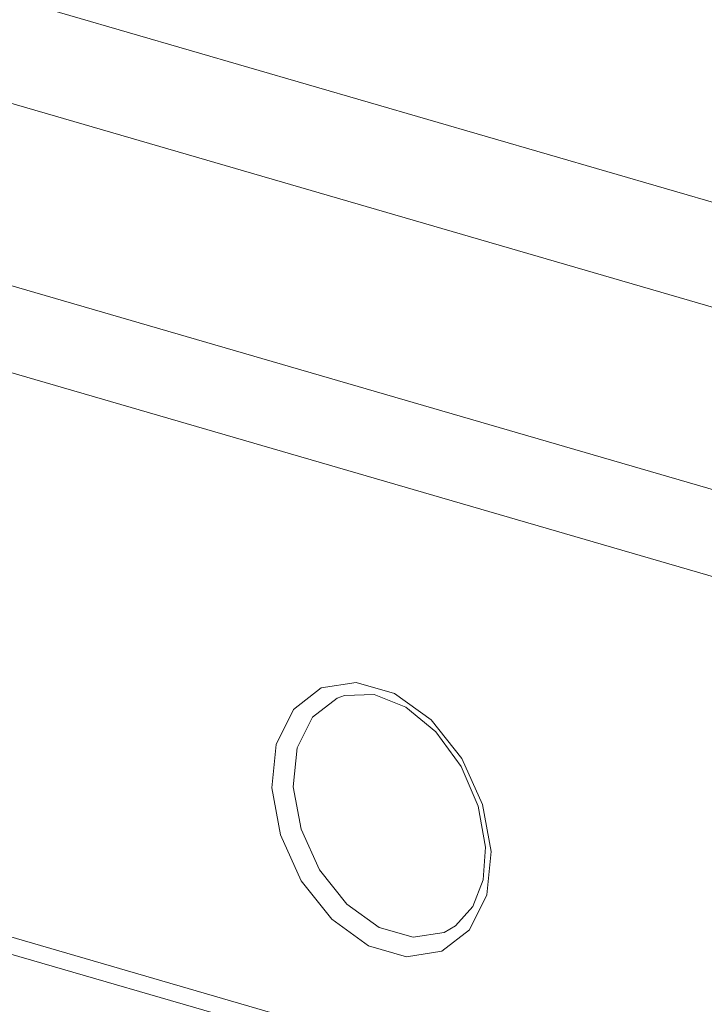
# Model space of a CAD drawing. Header units: millimetres. Extents: x 3925 to 5043, y -86 to 778.
# Tile 121 of 256: x 4558.71 to 4564.01, y 121.67 to 129.3. Entities that reach past the tile are written whole.
import ezdxf

# ---------------------------------------------------------------- set-up
doc = ezdxf.new("R2010")
doc.units = ezdxf.units.MM
doc.header["$LTSCALE"] = 46.255
doc.layers.add('H30K-REAR-CODXF_CONTINUOUS_LINE', color=7, linetype='CONTINUOUS')
doc.layers.add('H30K-TOP-COVDXF_CONTINUOUS_LINE', color=7, linetype='CONTINUOUS')

msp = doc.modelspace()

# ---------------------------------------------------------------- linework, layer by layer
at = {"layer": 'H30K-REAR-CODXF_CONTINUOUS_LINE', "color": 7, "linetype": 'Continuous', "lineweight": 0}
for p, q in [((4588.3253, 117.9325), (4506.1003, 141.8484)), ((4506.9998, 137.2163), (4587.8336, 113.7049)), ((4507.0932, 137.0549), (4587.927, 113.5436)), ((4562.2942, 123.2208), (4562.3601, 122.8566)), ((4562.298, 122.6379), (4562.3169, 122.8902)), ((4562.3601, 122.8566), (4562.3264, 122.5214))]:
    msp.add_line(p, q, dxfattribs=at)
for points in [[(4560.6642, 123.3499), (4560.6979, 123.6851), (4560.8305, 123.9561), (4561.0454, 124.1228), (4561.3174, 124.166)], [(4561.3174, 124.166), (4561.6129, 124.08), (4561.8963, 123.8754), (4562.1327, 123.5774), (4562.2942, 123.2208)], [(4560.8297, 123.3572), (4560.8606, 123.6589), (4560.9788, 123.8979), (4561.17, 124.0451), (4561.226, 124.065)], [(4562.3169, 122.8902), (4562.2616, 123.2063), (4562.1286, 123.5159), (4561.9332, 123.782), (4561.7, 123.9736), (4561.4567, 124.0715), (4561.226, 124.065)], [(4562.3264, 122.5214), (4562.1938, 122.2505), (4561.9788, 122.0837), (4561.7068, 122.0406), (4561.4113, 122.1265), (4561.1279, 122.3312), (4560.8916, 122.6292), (4560.7301, 122.9858), (4560.6642, 123.3499)], [(4562.086, 122.2802), (4561.9976, 122.2305), (4561.7565, 122.1927), (4561.4946, 122.2689), (4561.2434, 122.4499), (4561.0333, 122.7138), (4560.8896, 123.0289), (4560.8297, 123.3572)], [(4562.086, 122.2802), (4562.2202, 122.43), (4562.298, 122.6379)]]:
    msp.add_lwpolyline(points, dxfattribs=at)
at = {"layer": 'H30K-TOP-COVDXF_CONTINUOUS_LINE', "color": 7, "linetype": 'Continuous', "lineweight": 0}
for p, q in [((4506.5054, 144.6299), (4588.7304, 120.714)), ((4506.1235, 143.9279), (4588.3486, 120.012)), ((4588.2939, 118.6159), (4506.0688, 142.5319))]:
    msp.add_line(p, q, dxfattribs=at)

doc.saveas('drawing.dxf')
